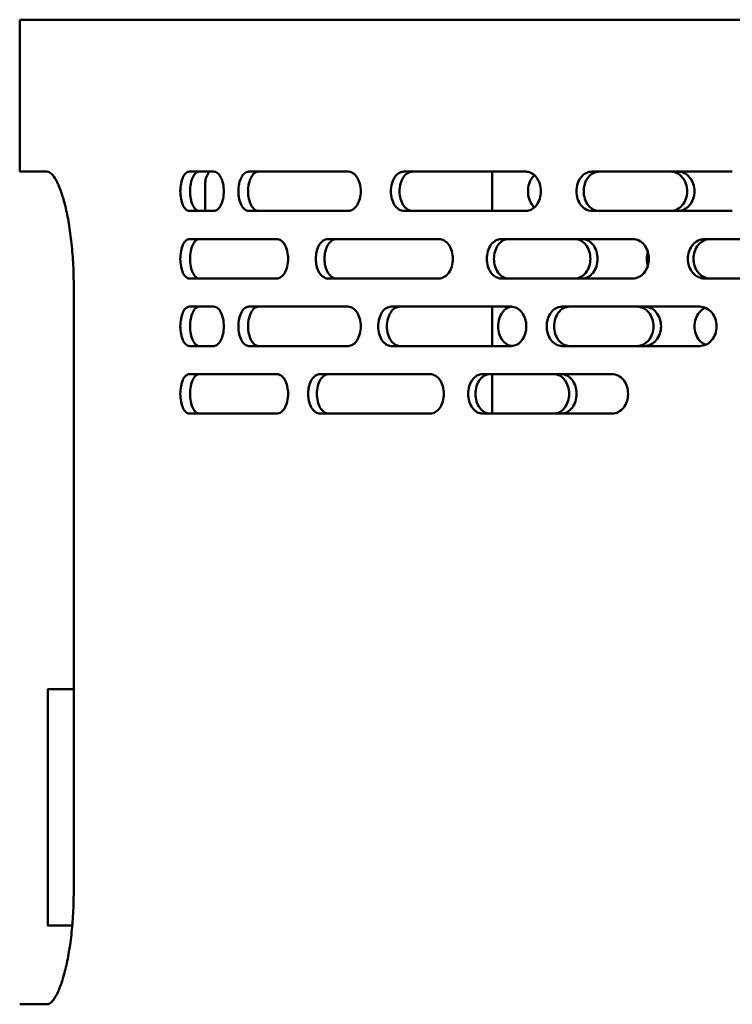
# Model space of a CAD drawing. Header units: millimetres. Extents: x -1845 to 7573, y -1484 to 1950.
# Tile 12 of 41: x 3602 to 3729, y 620 to 795. Entities that reach past the tile are written whole.
import ezdxf

# ---------------------------------------------------------------- set-up
doc = ezdxf.new("R2010")
doc.units = ezdxf.units.MM
doc.layers.add('Видимые тонкие (ГОСТ)', color=7, linetype='Continuous', lineweight=35)
doc.layers.add('Видимый контур (ГОСТ)', color=7, linetype='Continuous', lineweight=50)

msp = doc.modelspace()

# ---------------------------------------------------------------- linework, layer by layer
at = {"layer": 'Видимые тонкие (ГОСТ)'}
msp.add_line((3607.32, 676.17), (3607.32, 634.17), dxfattribs=at)
at = {"layer": 'Видимый контур (ГОСТ)'}
for p, q in [((4122.32, 795.17), (3602.32, 795.17)), ((3602.32, 768.17), (3602.32, 795.17)), ((3607.17, 768.17), (3602.32, 768.17)), ((3636.84, 768.17), (3632.5, 768.17)), ((3660.72, 768.17), (3643.06, 768.17)), ((3692.29, 768.17), (3670.66, 768.17)), ((3686.32, 768.17), (3686.32, 761.17)), ((3729.03, 768.17), (3704.08, 768.17)), ((3635.32, 761.17), (3635.32, 766.17)), ((3632.5, 761.17), (3636.84, 761.17)), ((3643.06, 761.17), (3660.72, 761.17)), ((3670.66, 761.17), (3692.29, 761.17)), ((3704.08, 761.17), (3729.03, 761.17)), ((3648.04, 756.17), (3632.5, 756.17)), ((3676.86, 756.17), (3657.1, 756.17)), ((3711.33, 756.17), (3687.94, 756.17)), ((3750.38, 756.17), (3724.08, 756.17)), ((3632.5, 749.17), (3648.04, 749.17)), ((3657.1, 749.17), (3676.86, 749.17)), ((3687.94, 749.17), (3711.33, 749.17)), ((3724.08, 749.17), (3750.38, 749.17)), ((3611.92, 748.17), (3611.92, 640.17)), ((3636.84, 744.17), (3632.5, 744.17)), ((3660.72, 744.17), (3643.06, 744.17)), ((3689.73, 744.17), (3668.37, 744.17)), ((3686.32, 744.17), (3686.32, 737.17)), ((3723.23, 744.17), (3698.73, 744.17)), ((3632.5, 737.17), (3636.84, 737.17)), ((3643.06, 737.17), (3660.72, 737.17)), ((3668.37, 737.17), (3689.73, 737.17)), ((3698.73, 737.17), (3723.23, 737.17)), ((3648.04, 732.17), (3632.5, 732.17)), ((3675.28, 732.17), (3655.72, 732.17)), ((3707.66, 732.17), (3684.6, 732.17)), ((3686.32, 732.17), (3686.32, 725.17)), ((3632.5, 725.17), (3648.04, 725.17)), ((3655.72, 725.17), (3675.28, 725.17)), ((3684.6, 725.17), (3707.66, 725.17)), ((3607.32, 676.17), (3607.32, 634.17)), ((3611.92, 676.17), (3607.32, 676.17)), ((3611.66, 634.17), (3607.32, 634.17)), ((3602.32, 620.17), (3607.17, 620.17))]:
    msp.add_line(p, q, dxfattribs=at)
for centre, radius, start, end in [((3638.32, 766.17), 3, 138.1897, 180), ((3607.32, 676.17), 0.00002, 90, 171.3085), ((3607.32, 634.17), 0.00002, 188.6915, 270)]:
    msp.add_arc(centre, radius, start, end, dxfattribs=at)
for points, knots in [([(3607.17, 768.17), (3607.41, 768.17), (3607.68, 768.05), (3608.22, 767.55), (3608.51, 767.16), (3609.07, 766.14), (3609.34, 765.51), (3609.87, 764.04), (3610.12, 763.2), (3610.58, 761.43), (3610.79, 760.44), (3611.18, 758.26), (3611.35, 757.08), (3611.63, 754.62), (3611.74, 753.33), (3611.88, 750.74), (3611.92, 749.44), (3611.92, 748.17)], [3.033561, 3.033561, 3.033561, 3.033561, 3.417638, 3.417638, 3.801715, 3.801715, 4.185792, 4.185792, 4.569869, 4.569869, 4.949284, 4.949284, 5.328699, 5.328699, 5.708113, 5.708113, 6.087528, 6.087528, 6.087528, 6.087528]), ([(3632.5, 761.17), (3632.29, 761.17), (3632.07, 761.26), (3631.67, 761.62), (3631.49, 761.89), (3631.21, 762.51), (3631.08, 762.9), (3630.92, 763.76), (3630.88, 764.23), (3630.88, 765.11), (3630.92, 765.58), (3631.08, 766.44), (3631.21, 766.83), (3631.49, 767.46), (3631.67, 767.73), (3632.07, 768.08), (3632.29, 768.17), (3632.5, 768.17)], [0.527492, 0.527492, 0.527492, 0.527492, 0.659455, 0.659455, 0.791417, 0.791417, 0.923257, 0.923257, 1.055097, 1.055097, 1.186937, 1.186937, 1.318777, 1.318777, 1.450739, 1.450739, 1.582702, 1.582702, 1.582702, 1.582702]), ([(3634.23, 768.17), (3634.03, 768.17), (3633.81, 768.08), (3633.41, 767.73), (3633.23, 767.46), (3632.94, 766.83), (3632.82, 766.44), (3632.65, 765.58), (3632.61, 765.11), (3632.61, 764.23), (3632.65, 763.76), (3632.82, 762.9), (3632.94, 762.51), (3633.23, 761.89), (3633.41, 761.62), (3633.81, 761.26), (3634.03, 761.17), (3634.23, 761.17)], [0.527494, 0.527494, 0.527494, 0.527494, 0.659459, 0.659459, 0.791423, 0.791423, 0.923263, 0.923263, 1.055103, 1.055103, 1.186943, 1.186943, 1.318783, 1.318783, 1.450747, 1.450747, 1.582711, 1.582711, 1.582711, 1.582711]), ([(3636.84, 768.17), (3637.06, 768.17), (3637.3, 768.08), (3637.73, 767.73), (3637.93, 767.46), (3638.24, 766.84), (3638.38, 766.44), (3638.56, 765.58), (3638.61, 765.11), (3638.61, 764.67), (3638.61, 764.23), (3638.56, 763.76), (3638.38, 762.9), (3638.24, 762.51), (3637.93, 761.89), (3637.73, 761.62), (3637.3, 761.26), (3637.06, 761.17), (3636.84, 761.17)], [1.58211, 1.58211, 1.58211, 1.58211, 1.713951, 1.713951, 1.845792, 1.845792, 1.977634, 1.977634, 2.109476, 2.109476, 2.109476, 2.241318, 2.241318, 2.373159, 2.373159, 2.505, 2.505, 2.636841, 2.636841, 2.636841, 2.636841]), ([(3643.06, 761.17), (3642.82, 761.17), (3642.57, 761.26), (3642.11, 761.62), (3641.9, 761.89), (3641.57, 762.51), (3641.43, 762.9), (3641.24, 763.76), (3641.2, 764.23), (3641.2, 765.11), (3641.24, 765.58), (3641.43, 766.44), (3641.57, 766.83), (3641.9, 767.46), (3642.11, 767.73), (3642.57, 768.08), (3642.82, 768.17), (3643.06, 768.17)], [0.527688, 0.527688, 0.527688, 0.527688, 0.659634, 0.659634, 0.791579, 0.791579, 0.923411, 0.923411, 1.055244, 1.055244, 1.187076, 1.187076, 1.318908, 1.318908, 1.450854, 1.450854, 1.582799, 1.582799, 1.582799, 1.582799]), ([(3644.79, 768.17), (3644.56, 768.17), (3644.31, 768.08), (3643.85, 767.73), (3643.64, 767.46), (3643.31, 766.83), (3643.17, 766.44), (3642.98, 765.58), (3642.93, 765.11), (3642.93, 764.23), (3642.98, 763.76), (3643.17, 762.9), (3643.31, 762.51), (3643.64, 761.89), (3643.85, 761.62), (3644.31, 761.26), (3644.56, 761.17), (3644.79, 761.17)], [0.527693, 0.527693, 0.527693, 0.527693, 0.65964, 0.65964, 0.791587, 0.791587, 0.923419, 0.923419, 1.055252, 1.055252, 1.187084, 1.187084, 1.318916, 1.318916, 1.450863, 1.450863, 1.58281, 1.58281, 1.58281, 1.58281]), ([(3660.72, 768.17), (3661, 768.17), (3661.3, 768.08), (3661.86, 767.72), (3662.11, 767.45), (3662.51, 766.83), (3662.69, 766.44), (3662.92, 765.58), (3662.98, 765.11), (3662.98, 764.67), (3662.98, 764.23), (3662.92, 763.76), (3662.69, 762.9), (3662.51, 762.51), (3662.11, 761.89), (3661.86, 761.62), (3661.3, 761.26), (3661, 761.17), (3660.72, 761.17)], [1.592092, 1.592092, 1.592092, 1.592092, 1.725842, 1.725842, 1.859593, 1.859593, 1.991359, 1.991359, 2.123125, 2.123125, 2.123125, 2.254891, 2.254891, 2.386657, 2.386657, 2.520407, 2.520407, 2.654158, 2.654158, 2.654158, 2.654158]), ([(3670.66, 761.17), (3670.36, 761.17), (3670.04, 761.26), (3669.46, 761.62), (3669.2, 761.89), (3668.78, 762.51), (3668.6, 762.9), (3668.37, 763.76), (3668.31, 764.23), (3668.31, 765.11), (3668.37, 765.58), (3668.6, 766.44), (3668.78, 766.83), (3669.2, 767.46), (3669.46, 767.73), (3670.04, 768.08), (3670.36, 768.17), (3670.66, 768.17)], [0.527688, 0.527688, 0.527688, 0.527688, 0.659634, 0.659634, 0.791579, 0.791579, 0.923411, 0.923411, 1.055244, 1.055244, 1.187076, 1.187076, 1.318908, 1.318908, 1.450854, 1.450854, 1.582799, 1.582799, 1.582799, 1.582799]), ([(3672.19, 768.17), (3671.89, 768.17), (3671.58, 768.08), (3671, 767.73), (3670.73, 767.46), (3670.32, 766.83), (3670.14, 766.44), (3669.9, 765.58), (3669.84, 765.11), (3669.84, 764.23), (3669.9, 763.76), (3670.14, 762.9), (3670.32, 762.51), (3670.73, 761.89), (3671, 761.62), (3671.58, 761.26), (3671.89, 761.17), (3672.19, 761.17)], [0.527693, 0.527693, 0.527693, 0.527693, 0.65964, 0.65964, 0.791587, 0.791587, 0.923419, 0.923419, 1.055252, 1.055252, 1.187084, 1.187084, 1.318916, 1.318916, 1.450863, 1.450863, 1.58281, 1.58281, 1.58281, 1.58281]), ([(3692.29, 768.17), (3692.63, 768.17), (3692.99, 768.08), (3693.65, 767.72), (3693.96, 767.45), (3694.44, 766.83), (3694.65, 766.44), (3694.92, 765.58), (3694.99, 765.11), (3694.99, 764.67), (3694.99, 764.23), (3694.92, 763.76), (3694.65, 762.9), (3694.44, 762.51), (3693.96, 761.89), (3693.65, 761.62), (3692.99, 761.26), (3692.63, 761.17), (3692.29, 761.17)], [1.592092, 1.592092, 1.592092, 1.592092, 1.725842, 1.725842, 1.859593, 1.859593, 1.991359, 1.991359, 2.123125, 2.123125, 2.123125, 2.254891, 2.254891, 2.386657, 2.386657, 2.520407, 2.520407, 2.654158, 2.654158, 2.654158, 2.654158]), ([(3693.83, 761.8), (3693.7, 761.92), (3693.58, 762.06), (3693.24, 762.51), (3693.04, 762.9), (3692.77, 763.76), (3692.7, 764.23), (3692.7, 765.11), (3692.77, 765.58), (3693.04, 766.44), (3693.24, 766.84), (3693.58, 767.29), (3693.7, 767.42), (3693.83, 767.54)], [0.7312577, 0.7312577, 0.7312577, 0.7312577, 0.7910604, 0.7910604, 0.9229028, 0.9229028, 1.0547451, 1.0547451, 1.1865875, 1.1865875, 1.3184298, 1.3184298, 1.3782326, 1.3782326, 1.3782326, 1.3782326]), ([(3704.08, 761.17), (3703.73, 761.17), (3703.36, 761.26), (3702.67, 761.62), (3702.36, 761.89), (3701.87, 762.51), (3701.66, 762.9), (3701.38, 763.76), (3701.31, 764.23), (3701.31, 765.11), (3701.38, 765.58), (3701.66, 766.44), (3701.87, 766.83), (3702.36, 767.46), (3702.67, 767.73), (3703.36, 768.08), (3703.73, 768.17), (3704.08, 768.17)], [0.527688, 0.527688, 0.527688, 0.527688, 0.659634, 0.659634, 0.791579, 0.791579, 0.923411, 0.923411, 1.055244, 1.055244, 1.187076, 1.187076, 1.318908, 1.318908, 1.450854, 1.450854, 1.582799, 1.582799, 1.582799, 1.582799]), ([(3705.36, 768.17), (3705.02, 768.17), (3704.64, 768.08), (3703.96, 767.73), (3703.65, 767.46), (3703.16, 766.83), (3702.95, 766.44), (3702.67, 765.58), (3702.6, 765.11), (3702.6, 764.23), (3702.67, 763.76), (3702.95, 762.9), (3703.16, 762.51), (3703.65, 761.89), (3703.96, 761.62), (3704.64, 761.26), (3705.02, 761.17), (3705.36, 761.17)], [0.527693, 0.527693, 0.527693, 0.527693, 0.65964, 0.65964, 0.791587, 0.791587, 0.923419, 0.923419, 1.055252, 1.055252, 1.187084, 1.187084, 1.318916, 1.318916, 1.450863, 1.450863, 1.58281, 1.58281, 1.58281, 1.58281]), ([(3718.06, 761.17), (3718.43, 761.17), (3718.82, 761.26), (3719.55, 761.62), (3719.88, 761.89), (3720.4, 762.51), (3720.63, 762.9), (3720.93, 763.76), (3721, 764.23), (3721, 764.67), (3721, 765.11), (3720.93, 765.58), (3720.63, 766.44), (3720.4, 766.83), (3719.88, 767.45), (3719.55, 767.73), (3718.82, 768.08), (3718.43, 768.17), (3718.06, 768.17)], [1.586748, 1.586748, 1.586748, 1.586748, 1.719511, 1.719511, 1.852274, 1.852274, 1.984082, 1.984082, 2.11589, 2.11589, 2.11589, 2.247698, 2.247698, 2.379507, 2.379507, 2.51227, 2.51227, 2.645032, 2.645032, 2.645032, 2.645032]), ([(3719.35, 768.17), (3719.72, 768.17), (3720.12, 768.08), (3720.84, 767.73), (3721.17, 767.45), (3721.7, 766.83), (3721.92, 766.44), (3722.23, 765.58), (3722.3, 765.11), (3722.3, 764.67), (3722.3, 764.23), (3722.23, 763.76), (3721.92, 762.9), (3721.7, 762.51), (3721.17, 761.89), (3720.84, 761.62), (3720.12, 761.26), (3719.72, 761.17), (3719.35, 761.17)], [1.586821, 1.586821, 1.586821, 1.586821, 1.719599, 1.719599, 1.852376, 1.852376, 1.984184, 1.984184, 2.115992, 2.115992, 2.115992, 2.247799, 2.247799, 2.379607, 2.379607, 2.512384, 2.512384, 2.645162, 2.645162, 2.645162, 2.645162]), ([(3632.5, 749.17), (3632.29, 749.17), (3632.07, 749.26), (3631.67, 749.62), (3631.49, 749.89), (3631.21, 750.51), (3631.08, 750.9), (3630.92, 751.76), (3630.88, 752.23), (3630.88, 753.11), (3630.92, 753.58), (3631.08, 754.44), (3631.21, 754.83), (3631.49, 755.46), (3631.67, 755.73), (3632.07, 756.08), (3632.29, 756.17), (3632.5, 756.17)], [0.527492, 0.527492, 0.527492, 0.527492, 0.659455, 0.659455, 0.791417, 0.791417, 0.923257, 0.923257, 1.055097, 1.055097, 1.186937, 1.186937, 1.318777, 1.318777, 1.450739, 1.450739, 1.582702, 1.582702, 1.582702, 1.582702]), ([(3634.23, 756.17), (3634.03, 756.17), (3633.81, 756.08), (3633.41, 755.73), (3633.23, 755.46), (3632.94, 754.83), (3632.82, 754.44), (3632.65, 753.58), (3632.61, 753.11), (3632.61, 752.23), (3632.65, 751.76), (3632.82, 750.9), (3632.94, 750.51), (3633.23, 749.89), (3633.41, 749.62), (3633.81, 749.26), (3634.03, 749.17), (3634.23, 749.17)], [0.527494, 0.527494, 0.527494, 0.527494, 0.659459, 0.659459, 0.791423, 0.791423, 0.923263, 0.923263, 1.055103, 1.055103, 1.186943, 1.186943, 1.318783, 1.318783, 1.450747, 1.450747, 1.582711, 1.582711, 1.582711, 1.582711]), ([(3648.04, 756.17), (3648.29, 756.17), (3648.56, 756.08), (3649.05, 755.73), (3649.28, 755.46), (3649.63, 754.83), (3649.79, 754.44), (3650, 753.58), (3650.05, 753.11), (3650.05, 752.67), (3650.05, 752.23), (3650, 751.76), (3649.79, 750.9), (3649.63, 750.51), (3649.28, 749.89), (3649.05, 749.62), (3648.56, 749.26), (3648.29, 749.17), (3648.04, 749.17)], [1.58443, 1.58443, 1.58443, 1.58443, 1.716756, 1.716756, 1.849081, 1.849081, 1.980908, 1.980908, 2.112734, 2.112734, 2.112734, 2.24456, 2.24456, 2.376387, 2.376387, 2.508712, 2.508712, 2.641038, 2.641038, 2.641038, 2.641038]), ([(3657.1, 749.17), (3656.83, 749.17), (3656.55, 749.26), (3656.02, 749.62), (3655.78, 749.89), (3655.4, 750.51), (3655.24, 750.9), (3655.02, 751.76), (3654.97, 752.23), (3654.97, 753.11), (3655.02, 753.58), (3655.24, 754.44), (3655.4, 754.83), (3655.78, 755.46), (3656.02, 755.73), (3656.55, 756.08), (3656.83, 756.17), (3657.1, 756.17)], [0.527492, 0.527492, 0.527492, 0.527492, 0.659455, 0.659455, 0.791417, 0.791417, 0.923257, 0.923257, 1.055097, 1.055097, 1.186937, 1.186937, 1.318777, 1.318777, 1.450739, 1.450739, 1.582702, 1.582702, 1.582702, 1.582702]), ([(3658.64, 756.17), (3658.37, 756.17), (3658.08, 756.08), (3657.55, 755.73), (3657.31, 755.46), (3656.94, 754.83), (3656.77, 754.44), (3656.56, 753.58), (3656.51, 753.11), (3656.51, 752.23), (3656.56, 751.76), (3656.77, 750.9), (3656.94, 750.51), (3657.31, 749.89), (3657.55, 749.62), (3658.08, 749.26), (3658.37, 749.17), (3658.64, 749.17)], [0.527494, 0.527494, 0.527494, 0.527494, 0.659459, 0.659459, 0.791423, 0.791423, 0.923263, 0.923263, 1.055103, 1.055103, 1.186943, 1.186943, 1.318783, 1.318783, 1.450747, 1.450747, 1.582711, 1.582711, 1.582711, 1.582711]), ([(3676.86, 756.17), (3677.17, 756.17), (3677.5, 756.08), (3678.11, 755.73), (3678.39, 755.46), (3678.84, 754.83), (3679.03, 754.44), (3679.28, 753.58), (3679.34, 753.11), (3679.34, 752.67), (3679.34, 752.23), (3679.28, 751.76), (3679.03, 750.9), (3678.84, 750.51), (3678.39, 749.89), (3678.11, 749.62), (3677.5, 749.26), (3677.17, 749.17), (3676.86, 749.17)], [1.58443, 1.58443, 1.58443, 1.58443, 1.716756, 1.716756, 1.849081, 1.849081, 1.980908, 1.980908, 2.112734, 2.112734, 2.112734, 2.24456, 2.24456, 2.376387, 2.376387, 2.508712, 2.508712, 2.641038, 2.641038, 2.641038, 2.641038]), ([(3687.94, 749.17), (3687.62, 749.17), (3687.27, 749.26), (3686.63, 749.62), (3686.34, 749.89), (3685.89, 750.51), (3685.69, 750.9), (3685.43, 751.76), (3685.36, 752.23), (3685.36, 753.11), (3685.43, 753.58), (3685.69, 754.44), (3685.89, 754.83), (3686.34, 755.46), (3686.63, 755.73), (3687.27, 756.08), (3687.62, 756.17), (3687.94, 756.17)], [0.527492, 0.527492, 0.527492, 0.527492, 0.659455, 0.659455, 0.791417, 0.791417, 0.923257, 0.923257, 1.055097, 1.055097, 1.186937, 1.186937, 1.318777, 1.318777, 1.450739, 1.450739, 1.582702, 1.582702, 1.582702, 1.582702]), ([(3689.23, 756.17), (3688.9, 756.17), (3688.56, 756.08), (3687.92, 755.73), (3687.63, 755.46), (3687.17, 754.83), (3686.98, 754.44), (3686.71, 753.58), (3686.65, 753.11), (3686.65, 752.23), (3686.71, 751.76), (3686.98, 750.9), (3687.17, 750.51), (3687.63, 749.89), (3687.92, 749.62), (3688.56, 749.26), (3688.9, 749.17), (3689.23, 749.17)], [0.527494, 0.527494, 0.527494, 0.527494, 0.659459, 0.659459, 0.791423, 0.791423, 0.923263, 0.923263, 1.055103, 1.055103, 1.186943, 1.186943, 1.318783, 1.318783, 1.450747, 1.450747, 1.582711, 1.582711, 1.582711, 1.582711]), ([(3701.03, 749.17), (3701.38, 749.17), (3701.75, 749.26), (3702.43, 749.62), (3702.74, 749.89), (3703.23, 750.51), (3703.44, 750.9), (3703.73, 751.76), (3703.79, 752.23), (3703.79, 752.67), (3703.79, 753.11), (3703.73, 753.58), (3703.44, 754.44), (3703.23, 754.84), (3702.74, 755.46), (3702.43, 755.73), (3701.75, 756.08), (3701.38, 756.17), (3701.03, 756.17)], [1.582393, 1.582393, 1.582393, 1.582393, 1.714314, 1.714314, 1.846234, 1.846234, 1.978075, 1.978075, 2.109916, 2.109916, 2.109916, 2.241757, 2.241757, 2.373599, 2.373599, 2.505519, 2.505519, 2.637439, 2.637439, 2.637439, 2.637439]), ([(3702.32, 756.17), (3702.66, 756.17), (3703.03, 756.08), (3703.71, 755.73), (3704.02, 755.46), (3704.52, 754.84), (3704.73, 754.44), (3705.01, 753.58), (3705.08, 753.11), (3705.08, 752.67), (3705.08, 752.23), (3705.01, 751.76), (3704.73, 750.9), (3704.52, 750.51), (3704.02, 749.89), (3703.71, 749.62), (3703.03, 749.26), (3702.66, 749.17), (3702.32, 749.17)], [1.582398, 1.582398, 1.582398, 1.582398, 1.71432, 1.71432, 1.846241, 1.846241, 1.978082, 1.978082, 2.109924, 2.109924, 2.109924, 2.241765, 2.241765, 2.373606, 2.373606, 2.505528, 2.505528, 2.637449, 2.637449, 2.637449, 2.637449]), ([(3711.33, 756.17), (3711.69, 756.17), (3712.07, 756.08), (3712.78, 755.73), (3713.1, 755.46), (3713.61, 754.83), (3713.83, 754.44), (3714.13, 753.58), (3714.2, 753.11), (3714.2, 752.67), (3714.2, 752.23), (3714.13, 751.76), (3713.83, 750.9), (3713.61, 750.51), (3713.1, 749.89), (3712.78, 749.62), (3712.07, 749.26), (3711.69, 749.17), (3711.33, 749.17)], [1.58443, 1.58443, 1.58443, 1.58443, 1.716756, 1.716756, 1.849081, 1.849081, 1.980908, 1.980908, 2.112734, 2.112734, 2.112734, 2.24456, 2.24456, 2.376387, 2.376387, 2.508712, 2.508712, 2.641038, 2.641038, 2.641038, 2.641038]), ([(3724.08, 749.17), (3723.71, 749.17), (3723.31, 749.26), (3722.58, 749.62), (3722.25, 749.89), (3721.73, 750.51), (3721.5, 750.9), (3721.2, 751.76), (3721.13, 752.23), (3721.13, 753.11), (3721.2, 753.58), (3721.5, 754.44), (3721.73, 754.83), (3722.25, 755.46), (3722.58, 755.73), (3723.31, 756.08), (3723.71, 756.17), (3724.08, 756.17)], [0.527492, 0.527492, 0.527492, 0.527492, 0.659455, 0.659455, 0.791417, 0.791417, 0.923257, 0.923257, 1.055097, 1.055097, 1.186937, 1.186937, 1.318777, 1.318777, 1.450739, 1.450739, 1.582702, 1.582702, 1.582702, 1.582702]), ([(3725.08, 756.17), (3724.71, 756.17), (3724.31, 756.08), (3723.59, 755.73), (3723.25, 755.46), (3722.73, 754.83), (3722.5, 754.44), (3722.2, 753.58), (3722.13, 753.11), (3722.13, 752.23), (3722.2, 751.76), (3722.5, 750.9), (3722.73, 750.51), (3723.25, 749.89), (3723.59, 749.62), (3724.31, 749.26), (3724.71, 749.17), (3725.08, 749.17)], [0.527494, 0.527494, 0.527494, 0.527494, 0.659459, 0.659459, 0.791423, 0.791423, 0.923263, 0.923263, 1.055103, 1.055103, 1.186943, 1.186943, 1.318783, 1.318783, 1.450747, 1.450747, 1.582711, 1.582711, 1.582711, 1.582711]), ([(3714.01, 751.42), (3713.88, 751.83), (3713.82, 752.26), (3713.82, 753.08), (3713.88, 753.51), (3714.01, 753.92)], [0.9337269, 0.9337269, 0.9337269, 0.9337269, 1.0562673, 1.0562673, 1.1788076, 1.1788076, 1.1788076, 1.1788076]), ([(3632.5, 737.17), (3632.29, 737.17), (3632.07, 737.26), (3631.67, 737.62), (3631.49, 737.89), (3631.21, 738.51), (3631.08, 738.9), (3630.92, 739.76), (3630.88, 740.23), (3630.88, 741.11), (3630.92, 741.58), (3631.08, 742.44), (3631.21, 742.83), (3631.49, 743.46), (3631.67, 743.73), (3632.07, 744.08), (3632.29, 744.17), (3632.5, 744.17)], [0.527492, 0.527492, 0.527492, 0.527492, 0.659455, 0.659455, 0.791417, 0.791417, 0.923257, 0.923257, 1.055097, 1.055097, 1.186937, 1.186937, 1.318777, 1.318777, 1.450739, 1.450739, 1.582702, 1.582702, 1.582702, 1.582702]), ([(3634.23, 744.17), (3634.03, 744.17), (3633.81, 744.08), (3633.41, 743.73), (3633.23, 743.46), (3632.94, 742.83), (3632.82, 742.44), (3632.65, 741.58), (3632.61, 741.11), (3632.61, 740.23), (3632.65, 739.76), (3632.82, 738.9), (3632.94, 738.51), (3633.23, 737.89), (3633.41, 737.62), (3633.81, 737.26), (3634.03, 737.17), (3634.23, 737.17)], [0.527494, 0.527494, 0.527494, 0.527494, 0.659459, 0.659459, 0.791423, 0.791423, 0.923263, 0.923263, 1.055103, 1.055103, 1.186943, 1.186943, 1.318783, 1.318783, 1.450747, 1.450747, 1.582711, 1.582711, 1.582711, 1.582711]), ([(3636.84, 744.17), (3637.06, 744.17), (3637.3, 744.08), (3637.73, 743.73), (3637.93, 743.46), (3638.24, 742.84), (3638.38, 742.44), (3638.56, 741.58), (3638.61, 741.11), (3638.61, 740.67), (3638.61, 740.23), (3638.56, 739.76), (3638.38, 738.9), (3638.24, 738.51), (3637.93, 737.89), (3637.73, 737.62), (3637.3, 737.26), (3637.06, 737.17), (3636.84, 737.17)], [1.58211, 1.58211, 1.58211, 1.58211, 1.713951, 1.713951, 1.845792, 1.845792, 1.977634, 1.977634, 2.109476, 2.109476, 2.109476, 2.241318, 2.241318, 2.373159, 2.373159, 2.505, 2.505, 2.636841, 2.636841, 2.636841, 2.636841]), ([(3643.06, 737.17), (3642.82, 737.17), (3642.57, 737.26), (3642.11, 737.62), (3641.9, 737.89), (3641.57, 738.51), (3641.43, 738.9), (3641.24, 739.76), (3641.2, 740.23), (3641.2, 741.11), (3641.24, 741.58), (3641.43, 742.44), (3641.57, 742.83), (3641.9, 743.46), (3642.11, 743.73), (3642.57, 744.08), (3642.82, 744.17), (3643.06, 744.17)], [0.527688, 0.527688, 0.527688, 0.527688, 0.659634, 0.659634, 0.791579, 0.791579, 0.923411, 0.923411, 1.055244, 1.055244, 1.187076, 1.187076, 1.318908, 1.318908, 1.450854, 1.450854, 1.582799, 1.582799, 1.582799, 1.582799]), ([(3644.79, 744.17), (3644.56, 744.17), (3644.31, 744.08), (3643.85, 743.73), (3643.64, 743.46), (3643.31, 742.83), (3643.17, 742.44), (3642.98, 741.58), (3642.93, 741.11), (3642.93, 740.23), (3642.98, 739.76), (3643.17, 738.9), (3643.31, 738.51), (3643.64, 737.89), (3643.85, 737.62), (3644.31, 737.26), (3644.56, 737.17), (3644.79, 737.17)], [0.527693, 0.527693, 0.527693, 0.527693, 0.65964, 0.65964, 0.791587, 0.791587, 0.923419, 0.923419, 1.055252, 1.055252, 1.187084, 1.187084, 1.318916, 1.318916, 1.450863, 1.450863, 1.58281, 1.58281, 1.58281, 1.58281]), ([(3660.72, 744.17), (3661, 744.17), (3661.3, 744.08), (3661.86, 743.72), (3662.11, 743.45), (3662.51, 742.83), (3662.69, 742.44), (3662.92, 741.58), (3662.98, 741.11), (3662.98, 740.67), (3662.98, 740.23), (3662.92, 739.76), (3662.69, 738.9), (3662.51, 738.51), (3662.11, 737.88), (3661.85, 737.62), (3661.3, 737.26), (3661, 737.17), (3660.72, 737.17)], [1.592093, 1.592093, 1.592093, 1.592093, 1.725843, 1.725843, 1.859594, 1.859594, 1.99136, 1.99136, 2.123126, 2.123126, 2.123126, 2.255376, 2.255376, 2.387627, 2.387627, 2.520893, 2.520893, 2.654159, 2.654159, 2.654159, 2.654159]), ([(3668.37, 737.17), (3668.08, 737.17), (3667.77, 737.26), (3667.2, 737.62), (3666.94, 737.89), (3666.53, 738.51), (3666.35, 738.9), (3666.12, 739.76), (3666.06, 740.23), (3666.06, 741.11), (3666.12, 741.58), (3666.35, 742.44), (3666.53, 742.83), (3666.94, 743.46), (3667.2, 743.73), (3667.77, 744.08), (3668.08, 744.17), (3668.37, 744.17)], [0.527688, 0.527688, 0.527688, 0.527688, 0.659634, 0.659634, 0.791579, 0.791579, 0.923411, 0.923411, 1.055244, 1.055244, 1.187076, 1.187076, 1.318908, 1.318908, 1.450854, 1.450854, 1.582799, 1.582799, 1.582799, 1.582799]), ([(3669.92, 744.17), (3669.63, 744.17), (3669.32, 744.08), (3668.75, 743.73), (3668.49, 743.46), (3668.08, 742.83), (3667.9, 742.44), (3667.67, 741.58), (3667.61, 741.11), (3667.61, 740.23), (3667.67, 739.76), (3667.9, 738.9), (3668.08, 738.51), (3668.49, 737.89), (3668.75, 737.62), (3669.32, 737.26), (3669.63, 737.17), (3669.92, 737.17)], [0.527693, 0.527693, 0.527693, 0.527693, 0.65964, 0.65964, 0.791587, 0.791587, 0.923419, 0.923419, 1.055252, 1.055252, 1.187084, 1.187084, 1.318916, 1.318916, 1.450863, 1.450863, 1.58281, 1.58281, 1.58281, 1.58281]), ([(3689.85, 737.18), (3689.56, 737.19), (3689.26, 737.28), (3688.66, 737.62), (3688.37, 737.89), (3687.91, 738.51), (3687.71, 738.9), (3687.45, 739.76), (3687.38, 740.23), (3687.38, 741.11), (3687.45, 741.58), (3687.71, 742.44), (3687.91, 742.84), (3688.37, 743.46), (3688.66, 743.73), (3689.26, 744.06), (3689.56, 744.15), (3689.85, 744.17)], [0.543257, 0.543257, 0.543257, 0.543257, 0.659215, 0.659215, 0.791066, 0.791066, 0.922908, 0.922908, 1.05475, 1.05475, 1.186593, 1.186593, 1.318435, 1.318435, 1.450286, 1.450286, 1.566244, 1.566244, 1.566244, 1.566244]), ([(3689.73, 744.17), (3690.06, 744.17), (3690.42, 744.08), (3691.08, 743.72), (3691.38, 743.45), (3691.85, 742.83), (3692.06, 742.44), (3692.33, 741.58), (3692.4, 741.11), (3692.4, 740.67), (3692.4, 740.23), (3692.33, 739.76), (3692.06, 738.9), (3691.85, 738.51), (3691.38, 737.88), (3691.07, 737.62), (3690.42, 737.26), (3690.06, 737.17), (3689.73, 737.17)], [1.592093, 1.592093, 1.592093, 1.592093, 1.725843, 1.725843, 1.859594, 1.859594, 1.99136, 1.99136, 2.123126, 2.123126, 2.123126, 2.255376, 2.255376, 2.387627, 2.387627, 2.520893, 2.520893, 2.654159, 2.654159, 2.654159, 2.654159]), ([(3698.73, 737.17), (3698.39, 737.17), (3698.03, 737.26), (3697.36, 737.62), (3697.05, 737.89), (3696.57, 738.51), (3696.37, 738.9), (3696.09, 739.76), (3696.02, 740.23), (3696.02, 741.11), (3696.09, 741.58), (3696.37, 742.44), (3696.57, 742.83), (3697.05, 743.46), (3697.36, 743.73), (3698.03, 744.08), (3698.39, 744.17), (3698.73, 744.17)], [0.527688, 0.527688, 0.527688, 0.527688, 0.659634, 0.659634, 0.791579, 0.791579, 0.923411, 0.923411, 1.055244, 1.055244, 1.187076, 1.187076, 1.318908, 1.318908, 1.450854, 1.450854, 1.582799, 1.582799, 1.582799, 1.582799]), ([(3700.06, 744.17), (3699.72, 744.17), (3699.35, 744.08), (3698.68, 743.73), (3698.38, 743.46), (3697.9, 742.83), (3697.69, 742.44), (3697.42, 741.58), (3697.35, 741.11), (3697.35, 740.23), (3697.42, 739.76), (3697.69, 738.9), (3697.9, 738.51), (3698.38, 737.89), (3698.68, 737.62), (3699.35, 737.26), (3699.72, 737.17), (3700.06, 737.17)], [0.527693, 0.527693, 0.527693, 0.527693, 0.65964, 0.65964, 0.791587, 0.791587, 0.923419, 0.923419, 1.055252, 1.055252, 1.187084, 1.187084, 1.318916, 1.318916, 1.450863, 1.450863, 1.58281, 1.58281, 1.58281, 1.58281]), ([(3712.12, 737.17), (3712.48, 737.17), (3712.87, 737.26), (3713.58, 737.62), (3713.9, 737.89), (3714.42, 738.51), (3714.64, 738.9), (3714.94, 739.76), (3715.01, 740.23), (3715.01, 740.67), (3715.01, 741.11), (3714.94, 741.58), (3714.64, 742.44), (3714.42, 742.83), (3713.91, 743.46), (3713.58, 743.73), (3712.87, 744.08), (3712.48, 744.17), (3712.12, 744.17)], [1.586616, 1.586616, 1.586616, 1.586616, 1.719125, 1.719125, 1.851634, 1.851634, 1.983673, 1.983673, 2.115711, 2.115711, 2.115711, 2.247521, 2.247521, 2.37933, 2.37933, 2.512068, 2.512068, 2.644807, 2.644807, 2.644807, 2.644807]), ([(3713.45, 744.17), (3713.82, 744.17), (3714.2, 744.08), (3714.91, 743.73), (3715.24, 743.46), (3715.75, 742.83), (3715.98, 742.44), (3716.27, 741.58), (3716.35, 741.11), (3716.35, 740.67), (3716.35, 740.23), (3716.27, 739.76), (3715.98, 738.9), (3715.75, 738.51), (3715.24, 737.89), (3714.91, 737.62), (3714.2, 737.26), (3713.81, 737.17), (3713.45, 737.17)], [1.586688, 1.586688, 1.586688, 1.586688, 1.71944, 1.71944, 1.852192, 1.852192, 1.984001, 1.984001, 2.11581, 2.11581, 2.11581, 2.247852, 2.247852, 2.379894, 2.379894, 2.512413, 2.512413, 2.644933, 2.644933, 2.644933, 2.644933]), ([(3724.25, 737.38), (3724.2, 737.4), (3724.16, 737.42), (3723.75, 737.62), (3723.42, 737.89), (3722.9, 738.51), (3722.67, 738.9), (3722.37, 739.76), (3722.3, 740.23), (3722.3, 741.11), (3722.37, 741.58), (3722.67, 742.44), (3722.9, 742.84), (3723.42, 743.46), (3723.75, 743.73), (3724.16, 743.93), (3724.2, 743.95), (3724.25, 743.96)], [0.6437043, 0.6437043, 0.6437043, 0.6437043, 0.6592143, 0.6592143, 0.791055, 0.791055, 0.9228968, 0.9228968, 1.0547387, 1.0547387, 1.1865805, 1.1865805, 1.3184224, 1.3184224, 1.4502631, 1.4502631, 1.465773, 1.465773, 1.465773, 1.465773]), ([(3723.23, 744.17), (3723.61, 744.17), (3724.01, 744.08), (3724.75, 743.72), (3725.09, 743.45), (3725.63, 742.83), (3725.86, 742.44), (3726.17, 741.58), (3726.24, 741.11), (3726.24, 740.67), (3726.24, 740.23), (3726.17, 739.76), (3725.86, 738.9), (3725.62, 738.51), (3725.09, 737.88), (3724.75, 737.62), (3724.01, 737.26), (3723.61, 737.17), (3723.23, 737.17)], [1.592093, 1.592093, 1.592093, 1.592093, 1.725843, 1.725843, 1.859594, 1.859594, 1.99136, 1.99136, 2.123126, 2.123126, 2.123126, 2.255376, 2.255376, 2.387627, 2.387627, 2.520893, 2.520893, 2.654159, 2.654159, 2.654159, 2.654159]), ([(3632.5, 725.17), (3632.29, 725.17), (3632.07, 725.26), (3631.67, 725.62), (3631.49, 725.89), (3631.21, 726.51), (3631.08, 726.9), (3630.92, 727.76), (3630.88, 728.23), (3630.88, 729.11), (3630.92, 729.58), (3631.08, 730.44), (3631.21, 730.84), (3631.49, 731.46), (3631.67, 731.73), (3632.07, 732.08), (3632.29, 732.17), (3632.5, 732.17)], [0.527492, 0.527492, 0.527492, 0.527492, 0.659455, 0.659455, 0.791417, 0.791417, 0.923257, 0.923257, 1.055097, 1.055097, 1.186969, 1.186969, 1.318841, 1.318841, 1.450771, 1.450771, 1.582702, 1.582702, 1.582702, 1.582702]), ([(3634.23, 732.17), (3634.03, 732.17), (3633.81, 732.08), (3633.41, 731.73), (3633.23, 731.46), (3632.94, 730.83), (3632.82, 730.44), (3632.65, 729.58), (3632.61, 729.11), (3632.61, 728.23), (3632.65, 727.76), (3632.82, 726.9), (3632.94, 726.51), (3633.23, 725.89), (3633.41, 725.62), (3633.81, 725.26), (3634.03, 725.17), (3634.23, 725.17)], [0.527494, 0.527494, 0.527494, 0.527494, 0.659459, 0.659459, 0.791423, 0.791423, 0.923263, 0.923263, 1.055103, 1.055103, 1.186975, 1.186975, 1.318848, 1.318848, 1.45078, 1.45078, 1.582711, 1.582711, 1.582711, 1.582711]), ([(3648.04, 732.17), (3648.29, 732.17), (3648.55, 732.08), (3649.05, 731.73), (3649.28, 731.46), (3649.63, 730.84), (3649.79, 730.44), (3650, 729.58), (3650.05, 729.11), (3650.05, 728.67), (3650.05, 728.23), (3650, 727.76), (3649.79, 726.9), (3649.63, 726.51), (3649.28, 725.89), (3649.05, 725.62), (3648.56, 725.26), (3648.29, 725.17), (3648.04, 725.17)], [1.58443, 1.58443, 1.58443, 1.58443, 1.716631, 1.716631, 1.848831, 1.848831, 1.980783, 1.980783, 2.112734, 2.112734, 2.112734, 2.24456, 2.24456, 2.376387, 2.376387, 2.508712, 2.508712, 2.641038, 2.641038, 2.641038, 2.641038]), ([(3655.72, 725.17), (3655.45, 725.17), (3655.17, 725.26), (3654.65, 725.62), (3654.41, 725.89), (3654.04, 726.51), (3653.88, 726.9), (3653.66, 727.76), (3653.61, 728.23), (3653.61, 729.11), (3653.66, 729.58), (3653.88, 730.44), (3654.04, 730.84), (3654.41, 731.46), (3654.65, 731.73), (3655.17, 732.08), (3655.45, 732.17), (3655.72, 732.17)], [0.527492, 0.527492, 0.527492, 0.527492, 0.659455, 0.659455, 0.791417, 0.791417, 0.923257, 0.923257, 1.055097, 1.055097, 1.186969, 1.186969, 1.318841, 1.318841, 1.450771, 1.450771, 1.582702, 1.582702, 1.582702, 1.582702]), ([(3657.26, 732.17), (3657, 732.17), (3656.71, 732.08), (3656.19, 731.73), (3655.95, 731.46), (3655.58, 730.83), (3655.42, 730.44), (3655.21, 729.58), (3655.16, 729.11), (3655.16, 728.23), (3655.21, 727.76), (3655.42, 726.9), (3655.58, 726.51), (3655.96, 725.89), (3656.19, 725.62), (3656.71, 725.26), (3657, 725.17), (3657.26, 725.17)], [0.527494, 0.527494, 0.527494, 0.527494, 0.659459, 0.659459, 0.791423, 0.791423, 0.923263, 0.923263, 1.055103, 1.055103, 1.186975, 1.186975, 1.318848, 1.318848, 1.45078, 1.45078, 1.582711, 1.582711, 1.582711, 1.582711]), ([(3675.28, 732.17), (3675.59, 732.17), (3675.91, 732.08), (3676.52, 731.73), (3676.8, 731.46), (3677.23, 730.84), (3677.42, 730.44), (3677.68, 729.58), (3677.74, 729.11), (3677.74, 728.67), (3677.74, 728.23), (3677.68, 727.76), (3677.42, 726.9), (3677.23, 726.51), (3676.8, 725.89), (3676.52, 725.62), (3675.92, 725.26), (3675.59, 725.17), (3675.28, 725.17)], [1.58443, 1.58443, 1.58443, 1.58443, 1.716631, 1.716631, 1.848831, 1.848831, 1.980783, 1.980783, 2.112734, 2.112734, 2.112734, 2.24456, 2.24456, 2.376387, 2.376387, 2.508712, 2.508712, 2.641038, 2.641038, 2.641038, 2.641038]), ([(3684.6, 725.17), (3684.28, 725.17), (3683.94, 725.26), (3683.31, 725.62), (3683.03, 725.89), (3682.58, 726.51), (3682.38, 726.9), (3682.13, 727.76), (3682.06, 728.23), (3682.06, 729.11), (3682.13, 729.58), (3682.39, 730.44), (3682.58, 730.84), (3683.03, 731.46), (3683.32, 731.73), (3683.94, 732.08), (3684.28, 732.17), (3684.6, 732.17)], [0.527492, 0.527492, 0.527492, 0.527492, 0.659455, 0.659455, 0.791417, 0.791417, 0.923257, 0.923257, 1.055097, 1.055097, 1.186969, 1.186969, 1.318841, 1.318841, 1.450771, 1.450771, 1.582702, 1.582702, 1.582702, 1.582702]), ([(3685.92, 732.17), (3685.6, 732.17), (3685.26, 732.08), (3684.63, 731.73), (3684.34, 731.46), (3683.89, 730.83), (3683.7, 730.44), (3683.44, 729.58), (3683.38, 729.11), (3683.38, 728.23), (3683.44, 727.76), (3683.7, 726.9), (3683.89, 726.51), (3684.34, 725.89), (3684.63, 725.62), (3685.26, 725.26), (3685.6, 725.17), (3685.92, 725.17)], [0.527494, 0.527494, 0.527494, 0.527494, 0.659459, 0.659459, 0.791423, 0.791423, 0.923263, 0.923263, 1.055103, 1.055103, 1.186975, 1.186975, 1.318848, 1.318848, 1.45078, 1.45078, 1.582711, 1.582711, 1.582711, 1.582711]), ([(3697.29, 725.17), (3697.63, 725.17), (3698, 725.26), (3698.67, 725.62), (3698.97, 725.89), (3699.46, 726.51), (3699.67, 726.9), (3699.95, 727.76), (3700.01, 728.23), (3700.01, 728.67), (3700.01, 729.11), (3699.95, 729.58), (3699.67, 730.44), (3699.46, 730.84), (3698.97, 731.46), (3698.67, 731.73), (3698, 732.08), (3697.63, 732.17), (3697.29, 732.17)], [1.582372, 1.582372, 1.582372, 1.582372, 1.714287, 1.714287, 1.846203, 1.846203, 1.978044, 1.978044, 2.109886, 2.109886, 2.109886, 2.241747, 2.241747, 2.373608, 2.373608, 2.505504, 2.505504, 2.637399, 2.637399, 2.637399, 2.637399]), ([(3698.61, 732.17), (3698.95, 732.17), (3699.31, 732.08), (3699.98, 731.73), (3700.29, 731.46), (3700.77, 730.84), (3700.98, 730.44), (3701.26, 729.58), (3701.33, 729.11), (3701.33, 728.67), (3701.33, 728.23), (3701.26, 727.76), (3700.98, 726.9), (3700.77, 726.51), (3700.29, 725.89), (3699.98, 725.62), (3699.31, 725.26), (3698.95, 725.17), (3698.61, 725.17)], [1.582376, 1.582376, 1.582376, 1.582376, 1.714293, 1.714293, 1.84621, 1.84621, 1.978051, 1.978051, 2.109892, 2.109892, 2.109892, 2.241754, 2.241754, 2.373616, 2.373616, 2.505512, 2.505512, 2.637409, 2.637409, 2.637409, 2.637409]), ([(3707.66, 732.17), (3708.01, 732.17), (3708.39, 732.08), (3709.09, 731.73), (3709.41, 731.46), (3709.91, 730.84), (3710.13, 730.44), (3710.42, 729.58), (3710.49, 729.11), (3710.49, 728.67), (3710.49, 728.23), (3710.42, 727.76), (3710.13, 726.9), (3709.91, 726.51), (3709.41, 725.89), (3709.09, 725.62), (3708.39, 725.26), (3708.01, 725.17), (3707.66, 725.17)], [1.58443, 1.58443, 1.58443, 1.58443, 1.716631, 1.716631, 1.848831, 1.848831, 1.980783, 1.980783, 2.112734, 2.112734, 2.112734, 2.24456, 2.24456, 2.376387, 2.376387, 2.508712, 2.508712, 2.641038, 2.641038, 2.641038, 2.641038]), ([(3611.92, 640.17), (3611.92, 638.92), (3611.88, 637.62), (3611.74, 635.04), (3611.64, 633.76), (3611.36, 631.31), (3611.19, 630.14), (3610.81, 627.98), (3610.59, 626.98), (3610.14, 625.2), (3609.89, 624.36), (3609.36, 622.87), (3609.08, 622.23), (3608.52, 621.2), (3608.23, 620.81), (3607.68, 620.29), (3607.42, 620.17), (3607.17, 620.17)], [6.087512, 6.087512, 6.087512, 6.087512, 6.46426, 6.46426, 6.841009, 6.841009, 7.217757, 7.217757, 7.594505, 7.594505, 7.981245, 7.981245, 8.367984, 8.367984, 8.754724, 8.754724, 9.141464, 9.141464, 9.141464, 9.141464])]:
    msp.add_open_spline(points, degree=3, knots=knots, dxfattribs=at)

doc.saveas('drawing.dxf')
